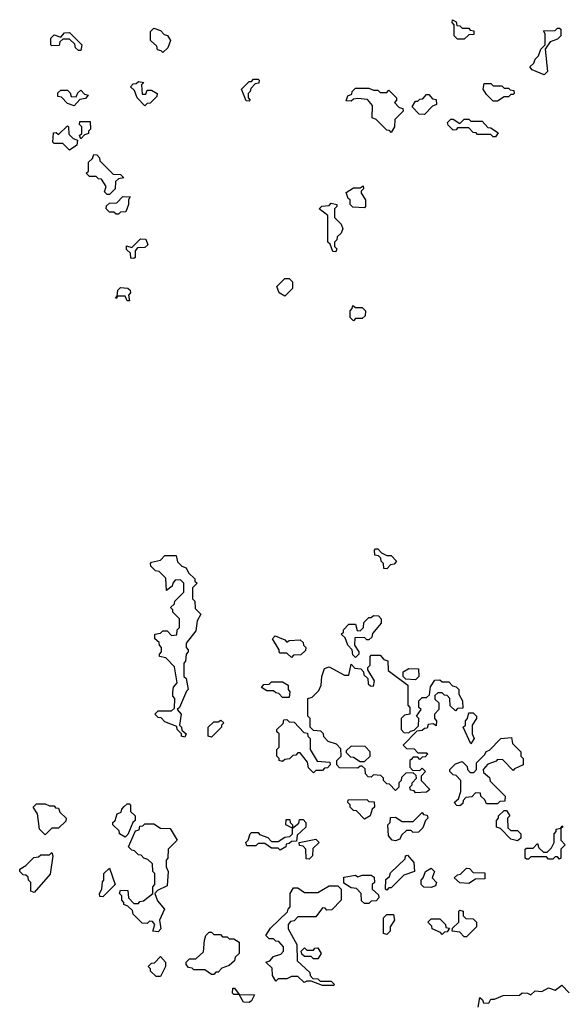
# Model space of a CAD drawing. Extents: x 2708302 to 2968450, y 494490 to 722710.
# Tile 145 of 256: x 2809470 to 2811935, y 673225 to 677668. Entities that reach past the tile are written whole.
import ezdxf

# ---------------------------------------------------------------- set-up
doc = ezdxf.new("R2010")
doc.units = 0

msp = doc.modelspace()

# ---------------------------------------------------------------- linework, layer by layer
at = {"layer": '0CON20XD'}
for points in [[(2811475, 677580), (2811445, 677580), (2811430, 677595), (2811430, 677645), (2811420, 677655), (2811421.7, 677668.3), (2811438.3, 677658.3), (2811441.7, 677641.7), (2811455, 677640), (2811465, 677630), (2811495, 677630), (2811501.7, 677621.7), (2811518.3, 677618.3), (2811518.3, 677601.7), (2811495, 677600), (2811475, 677580)], [(2809745, 677530), (2809735, 677530), (2809721.7, 677541.7), (2809718.3, 677558.3), (2809695, 677580), (2809665, 677580), (2809651.7, 677568.3), (2809648.3, 677551.7), (2809615, 677550), (2809610, 677555), (2809610, 677585), (2809625, 677600), (2809655, 677590), (2809671.7, 677608.3), (2809695, 677610), (2809750, 677555), (2809745, 677530)], [(2810115, 677520), (2810108.3, 677528.3), (2810091.7, 677531.7), (2810088.3, 677548.3), (2810060, 677575), (2810060, 677615), (2810075, 677630), (2810105, 677620), (2810121.7, 677601.7), (2810136.4, 677596.4), (2810150, 677575), (2810138.3, 677541.7), (2810115, 677520)], [(2811835, 677420), (2811781.7, 677441.7), (2811770, 677455), (2811788.3, 677471.7), (2811795, 677490), (2811810, 677505), (2811820, 677535), (2811840, 677555), (2811840, 677605), (2811831.7, 677618.3), (2811885, 677620), (2811895, 677630), (2811905, 677630), (2811910, 677625), (2811910, 677595), (2811895, 677580), (2811861.7, 677568.3), (2811840, 677535), (2811850, 677435), (2811835, 677420)], [(2810035, 677280), (2810000, 677315), (2809988.3, 677348.3), (2809970, 677365), (2809981.7, 677378.3), (2809995, 677380), (2810005, 677390), (2810030, 677385), (2810020, 677375), (2810021.7, 677331.7), (2810038.3, 677331.7), (2810045, 677350), (2810065, 677350), (2810090, 677335), (2810088.3, 677321.7), (2810058.3, 677291.7), (2810045, 677290), (2810035, 677280)], [(2810505, 677300), (2810491.7, 677301.7), (2810470, 677355), (2810505, 677390), (2810515, 677390), (2810525, 677400), (2810545, 677400), (2810550, 677395), (2810548.3, 677381.7), (2810531.7, 677378.3), (2810511.7, 677358.3), (2810510, 677345), (2810500, 677335), (2810500, 677315), (2810510, 677305), (2810505, 677300)], [(2809715, 677280), (2809685, 677290), (2809658.3, 677318.3), (2809641.7, 677321.7), (2809641.7, 677338.3), (2809655, 677350), (2809685, 677350), (2809698.3, 677338.3), (2809701.7, 677321.7), (2809725, 677320), (2809731.7, 677338.3), (2809745, 677350), (2809761.7, 677331.7), (2809778.3, 677328.3), (2809767, 677313), (2809741.7, 677308.3), (2809715, 677280)], [(2811145, 677160), (2811138.3, 677168.3), (2811125, 677170), (2811078.3, 677218.3), (2811060, 677225), (2811061.7, 677281.7), (2811038.3, 677308.3), (2810995, 677312.5), (2810975, 677310), (2810965, 677300), (2810941.7, 677301.7), (2810950, 677325), (2810968.3, 677331.7), (2810970, 677345), (2810985, 677360), (2811045, 677360), (2811065, 677350), (2811085, 677350), (2811095, 677340), (2811125, 677340), (2811135, 677350), (2811170, 677315), (2811170, 677305), (2811160, 677295), (2811181.7, 677271.7), (2811198.3, 677268.3), (2811200, 677255), (2811161.7, 677218.3), (2811160, 677185), (2811145, 677160)], [(2811625, 677300), (2811605, 677300), (2811575, 677330), (2811560, 677355), (2811565, 677380), (2811595, 677380), (2811605, 677370), (2811645, 677370), (2811655, 677360), (2811675, 677360), (2811681.7, 677351.7), (2811698.3, 677348.3), (2811700, 677335), (2811695, 677330), (2811685, 677330), (2811675, 677320), (2811655, 677320), (2811625, 677300)], [(2811295, 677240), (2811271.7, 677241.7), (2811240, 677275), (2811255, 677300), (2811265, 677300), (2811275, 677310), (2811288.3, 677311.7), (2811305, 677330), (2811315, 677330), (2811331.7, 677311.7), (2811348.3, 677308.3), (2811350, 677285), (2811331.7, 677278.3), (2811295, 677240)], [(2811615, 677140), (2811605, 677140), (2811595, 677150), (2811535, 677150), (2811528.3, 677158.3), (2811515, 677160), (2811495, 677180), (2811445, 677180), (2811438.3, 677171.7), (2811425, 677170), (2811401.7, 677191.7), (2811400, 677205), (2811415, 677220), (2811425, 677220), (2811455, 677200), (2811475, 677220), (2811495, 677220), (2811505, 677210), (2811555, 677210), (2811581.7, 677181.7), (2811595, 677180), (2811628.3, 677158.3), (2811615, 677140)], [(2809695, 677080), (2809665, 677110), (2809625, 677110), (2809620, 677115), (2809621.7, 677158.3), (2809635, 677160), (2809645, 677150), (2809685, 677190), (2809690, 677185), (2809691.7, 677151.7), (2809711.7, 677131.7), (2809730, 677125), (2809728.3, 677101.7), (2809695, 677080)], [(2809745, 677130), (2809740, 677145), (2809750, 677155), (2809750, 677185), (2809740, 677195), (2809741.7, 677208.3), (2809788.3, 677208.3), (2809790, 677175), (2809780, 677165), (2809780, 677155), (2809761.7, 677148.3), (2809745, 677130)], [(2809875, 676880), (2809865, 676880), (2809851.7, 676891.7), (2809860, 676915), (2809838.3, 676948.3), (2809825, 676950), (2809815, 676960), (2809785, 676960), (2809770, 676975), (2809780, 676985), (2809780, 677025), (2809798.3, 677041.7), (2809805, 677060), (2809818.3, 677058.3), (2809830, 677045), (2809831.7, 677031.7), (2809891.7, 676971.7), (2809925, 676970), (2809940, 676955), (2809915, 676950), (2809901.7, 676938.3), (2809900, 676905), (2809875, 676880)], [(2811025, 676820), (2810971.7, 676821.7), (2810960, 676835), (2810960, 676855), (2810951.7, 676861.7), (2810941.7, 676888.3), (2810975, 676910), (2811005, 676910), (2811018.3, 676918.3), (2811020, 676905), (2811010, 676895), (2811010, 676885), (2811030, 676855), (2811030, 676825), (2811025, 676820)], [(2809915, 676790), (2809905, 676790), (2809895, 676800), (2809875, 676800), (2809860, 676815), (2809861.7, 676828.3), (2809875, 676840), (2809908.3, 676841.7), (2809935, 676870), (2809968.3, 676868.3), (2809960, 676855), (2809960, 676835), (2809948.3, 676801.7), (2809925, 676800), (2809915, 676790)], [(2810895, 676620), (2810881.7, 676621.7), (2810870, 676655), (2810860, 676665), (2810860, 676785), (2810820, 676815), (2810833, 676827), (2810865, 676830), (2810875, 676840), (2810900, 676835), (2810900, 676825), (2810890, 676815), (2810890, 676775), (2810920, 676745), (2810927.5, 676725), (2810920, 676705), (2810901.7, 676688.3), (2810900, 676675), (2810890, 676665), (2810890, 676645), (2810900, 676635), (2810895, 676620)], [(2809985, 676590), (2809971.7, 676591.7), (2809970, 676615), (2809951.7, 676631.7), (2809951.7, 676648.3), (2809975, 676640), (2810015, 676680), (2810038.3, 676678.3), (2810048.3, 676651.7), (2810035, 676640), (2810001.7, 676638.3), (2809990, 676625), (2809990, 676595), (2809985, 676590)], [(2810665, 676420), (2810640, 676435), (2810630, 676465), (2810665, 676500), (2810685, 676500), (2810700, 676485), (2810700, 676455), (2810665, 676420)], [(2809965, 676400), (2809955, 676400), (2809945, 676420), (2809910, 676420), (2809908.3, 676411.7), (2809901.7, 676411.7), (2809910, 676420), (2809913, 676447), (2809925, 676460), (2809957, 676457), (2809968.3, 676448.3), (2809970, 676435), (2809960, 676425), (2809965, 676400)], [(2810975, 676310), (2810960, 676325), (2810960, 676355), (2810970, 676365), (2810971.7, 676378.3), (2810985, 676370), (2811015, 676370), (2811030, 676355), (2811028.3, 676331.7), (2811015, 676320), (2810985, 676320), (2810975, 676310)], [(2811125, 675190), (2811111.7, 675191.7), (2811110, 675215), (2811100, 675225), (2811098.3, 675238.3), (2811088.3, 675248.3), (2811071.7, 675251.7), (2811070, 675275), (2811075, 675280), (2811085, 675280), (2811101.7, 675261.7), (2811125, 675250), (2811145, 675250), (2811170, 675225), (2811158.3, 675211.7), (2811141.7, 675208.3), (2811125, 675190)], [(2810215, 674430), (2810200, 674435), (2810200, 674445), (2810180, 674465), (2810178.3, 674478.3), (2810125, 674500), (2810108.3, 674518.3), (2810095, 674520), (2810080, 674535), (2810095, 674550), (2810155, 674550), (2810168.3, 674561.7), (2810170, 674605), (2810160, 674615), (2810160, 674635), (2810163.3, 674656.7), (2810180, 674675), (2810168.3, 674748.3), (2810128.3, 674788.3), (2810100, 674795), (2810100, 674805), (2810110, 674815), (2810110, 674835), (2810100, 674845), (2810098.3, 674858.3), (2810080, 674875), (2810080, 674895), (2810105, 674900), (2810115, 674910), (2810135, 674910), (2810155, 674890), (2810178.3, 674891.7), (2810180, 674915), (2810190, 674925), (2810190, 674965), (2810160, 674995), (2810160, 675005), (2810150, 675015), (2810168.3, 675031.7), (2810170, 675045), (2810210, 675085), (2810210, 675125), (2810195, 675140), (2810171.7, 675138.3), (2810160, 675125), (2810158.3, 675111.7), (2810131.7, 675091.7), (2810128.3, 675148.3), (2810098.3, 675178.3), (2810081.7, 675181.7), (2810061.7, 675201.7), (2810060, 675215), (2810065, 675220), (2810105, 675230), (2810125, 675250), (2810175, 675250), (2810181.7, 675221.7), (2810201.7, 675201.7), (2810220, 675195), (2810231.7, 675171.7), (2810260, 675145), (2810260, 675135), (2810270, 675125), (2810250, 675105), (2810250, 675055), (2810260, 675045), (2810261.7, 675011.7), (2810287.5, 674985), (2810270, 674955), (2810265, 674910), (2810220, 674855), (2810220, 674835), (2810230, 674825), (2810230, 674815), (2810220, 674805), (2810217, 674773), (2810210, 674765), (2810210, 674705), (2810220, 674695), (2810230, 674645), (2810221.7, 674638.3), (2810190, 674565), (2810180, 674555), (2810197.5, 674535), (2810190, 674485), (2810200, 674475), (2810201.7, 674461.7), (2810220, 674445), (2810215, 674430)], [(2810985, 674790), (2810971.7, 674801.7), (2810970, 674825), (2810950, 674845), (2810938.3, 674878.3), (2810920, 674895), (2810930, 674905), (2810930, 674915), (2810955, 674940), (2810985, 674940), (2810991.7, 674911.7), (2811005, 674910), (2811020, 674925), (2811021.7, 674948.3), (2811045, 674970), (2811055, 674970), (2811065, 674980), (2811088.3, 674978.3), (2811100, 674965), (2811100, 674945), (2811061.7, 674898.3), (2811058.3, 674881.7), (2811045, 674870), (2811035, 674870), (2811025, 674880), (2810981.7, 674878.3), (2810980, 674845), (2811000, 674815), (2811000, 674805), (2810985, 674790)], [(2810695, 674790), (2810675, 674810), (2810645, 674810), (2810640, 674815), (2810640, 674825), (2810610, 674875), (2810622.5, 674887.5), (2810665, 674870), (2810675, 674860), (2810685, 674867.5), (2810735, 674870), (2810748.3, 674858.3), (2810750, 674845), (2810760, 674835), (2810758.3, 674821.7), (2810738.3, 674801.7), (2810705, 674800), (2810695, 674790)], [(2811255, 674180), (2811248.3, 674188.3), (2811231.7, 674191.7), (2811230, 674205), (2811240, 674215), (2811240, 674225), (2811260, 674245), (2811258.3, 674258.3), (2811245, 674270), (2811211.7, 674268.3), (2811191.7, 674248.3), (2811190, 674235), (2811180, 674225), (2811180, 674205), (2811165, 674190), (2811138.3, 674218.3), (2811125, 674220), (2811110, 674235), (2811110, 674245), (2811098.3, 674258.3), (2811065, 674260), (2811055, 674250), (2811041.7, 674251.7), (2811030, 674265), (2811028.3, 674288.3), (2811015, 674300), (2811005, 674300), (2810995, 674290), (2810911.7, 674291.7), (2810900, 674305), (2810900, 674325), (2810920, 674345), (2810918.3, 674378.3), (2810898.3, 674398.3), (2810861.7, 674411.7), (2810841.7, 674431.7), (2810840, 674445), (2810828.3, 674458.3), (2810795, 674460), (2810780, 674475), (2810780, 674515), (2810770, 674525), (2810770, 674605), (2810788.3, 674611.7), (2810818.3, 674641.7), (2810830, 674665), (2810832.5, 674705), (2810845, 674740), (2810865, 674747.5), (2810935, 674710), (2810955, 674710), (2810965, 674760), (2810981.7, 674741.7), (2811008.3, 674738.3), (2811020, 674725), (2811021.7, 674711.7), (2811040, 674695), (2811041.7, 674671.7), (2811051.7, 674661.7), (2811065, 674660), (2811070, 674685), (2811040, 674735), (2811040, 674745), (2811050, 674755), (2811050, 674795), (2811055, 674800), (2811095, 674800), (2811111.7, 674781.7), (2811130, 674775), (2811131.7, 674731.7), (2811220, 674665), (2811220, 674575), (2811230, 674565), (2811230, 674535), (2811205, 674530), (2811190, 674515), (2811190, 674465), (2811201.7, 674451.7), (2811225, 674450), (2811231.7, 674458.3), (2811248.3, 674461.7), (2811268.3, 674481.7), (2811270, 674515), (2811260, 674525), (2811280, 674555), (2811270, 674565), (2811270, 674595), (2811285, 674610), (2811305, 674610), (2811318.3, 674621.7), (2811323, 674657), (2811341.7, 674688.3), (2811365, 674690), (2811375, 674680), (2811405, 674680), (2811421.7, 674661.7), (2811438.3, 674658.3), (2811450, 674645), (2811450, 674625), (2811467.5, 674595), (2811468.3, 674561.7), (2811445, 674560), (2811435, 674550), (2811411.7, 674571.7), (2811410, 674605), (2811398.3, 674618.3), (2811385, 674620), (2811375, 674630), (2811355, 674630), (2811341.7, 674618.3), (2811341.7, 674601.7), (2811360, 674585), (2811360, 674555), (2811340, 674535), (2811340, 674515), (2811350, 674505), (2811348.3, 674481.7), (2811335, 674490), (2811311.7, 674488.3), (2811308.3, 674471.7), (2811295, 674470), (2811285, 674460), (2811261.7, 674458.3), (2811200, 674395), (2811215, 674380), (2811248.3, 674378.3), (2811265, 674360), (2811305, 674360), (2811310, 674355), (2811298.3, 674341.7), (2811285, 674340), (2811275, 674330), (2811265, 674340), (2811245, 674340), (2811235, 674330), (2811230, 674325), (2811230, 674295), (2811241.7, 674281.7), (2811275, 674280), (2811285, 674290), (2811300, 674275), (2811280, 674255), (2811280, 674235), (2811320, 674195), (2811305, 674182.5), (2811255, 674180)], [(2811255, 674690), (2811211.7, 674691.7), (2811200, 674705), (2811200, 674725), (2811225, 674740), (2811268.3, 674738.3), (2811270, 674705), (2811255, 674690)], [(2810685, 674610), (2810655, 674610), (2810638.3, 674628.3), (2810625, 674630), (2810615, 674640), (2810585, 674640), (2810560, 674655), (2810571.7, 674668.3), (2810595, 674670), (2810605, 674680), (2810655, 674680), (2810680, 674665), (2810680, 674645), (2810687.5, 674635), (2810685, 674610)], [(2810335, 674430), (2810320, 674435), (2810320, 674475), (2810345, 674500), (2810365, 674500), (2810377, 674507), (2810390, 674495), (2810380, 674485), (2810380, 674475), (2810335, 674430)], [(2810795, 674270), (2810771.7, 674291.7), (2810768.3, 674318.3), (2810735, 674360), (2810725, 674360), (2810715, 674350), (2810701.7, 674348.3), (2810687, 674333), (2810665, 674330), (2810655, 674320), (2810640, 674325), (2810640, 674335), (2810630, 674345), (2810630, 674375), (2810640, 674385), (2810640, 674445), (2810630, 674455), (2810630, 674465), (2810658.3, 674491.7), (2810661.7, 674508.3), (2810675, 674510), (2810685, 674500), (2810708.3, 674498.3), (2810751.7, 674451.7), (2810768.3, 674448.3), (2810770, 674435), (2810780, 674425), (2810780, 674375), (2810811.7, 674321.7), (2810868.3, 674318.3), (2810870, 674305), (2810858.3, 674291.7), (2810845, 674290), (2810835, 674280), (2810805, 674280), (2810795, 674270)], [(2811505, 674400), (2811470, 674475), (2811480, 674485), (2811480, 674505), (2811490, 674515), (2811495, 674540), (2811515, 674540), (2811530, 674525), (2811530, 674515), (2811510, 674485), (2811510, 674445), (2811520, 674425), (2811505, 674400)], [(2811455, 674120), (2811441.7, 674121.7), (2811430, 674135), (2811448.3, 674151.7), (2811460, 674185), (2811460, 674235), (2811438.3, 674258.3), (2811425, 674260), (2811410, 674275), (2811410, 674285), (2811435, 674310), (2811465, 674320), (2811488.3, 674298.3), (2811490, 674285), (2811501.7, 674271.7), (2811518.3, 674271.7), (2811530, 674285), (2811530, 674315), (2811568.3, 674351.7), (2811573.6, 674366.4), (2811588.3, 674371.7), (2811640, 674425), (2811688.3, 674428.3), (2811691.7, 674401.7), (2811730, 674365), (2811730, 674345), (2811740, 674335), (2811740, 674305), (2811701.7, 674288.3), (2811695, 674280), (2811648.3, 674328.3), (2811625, 674330), (2811618.3, 674321.7), (2811581.7, 674308.3), (2811560, 674285), (2811561.7, 674271.7), (2811588.3, 674248.3), (2811591.7, 674231.7), (2811660, 674165), (2811658.3, 674141.7), (2811635, 674140), (2811625, 674130), (2811575, 674130), (2811568.3, 674148.3), (2811550, 674165), (2811548.3, 674178.3), (2811525, 674180), (2811508.3, 674161.7), (2811481.7, 674158.3), (2811470, 674145), (2811468.3, 674131.7), (2811455, 674120)], [(2811025, 674320), (2811050, 674345), (2811050, 674365), (2811028.3, 674388.3), (2810965, 674390), (2810941.7, 674368.3), (2810941.7, 674361.7), (2810961.7, 674341.7), (2810975, 674340), (2811005, 674320), (2811025, 674320)], [(2811025, 674060), (2810988.3, 674098.3), (2810975, 674100), (2810960, 674115), (2810960, 674125), (2810950, 674135), (2810951.7, 674148.3), (2811035, 674150), (2811045, 674140), (2811068.3, 674138.3), (2811070, 674115), (2811060, 674105), (2811050, 674075), (2811025, 674060)], [(2809585, 673990), (2809560, 674015), (2809550, 674085), (2809530, 674115), (2809545, 674130), (2809585, 674130), (2809605, 674120), (2809625, 674120), (2809631.7, 674111.7), (2809645, 674110), (2809651.7, 674091.7), (2809680, 674065), (2809678.3, 674051.7), (2809645, 674020), (2809615, 674020), (2809585, 673990)], [(2809945, 673980), (2809920, 673995), (2809918.3, 674008.3), (2809890, 674035), (2809890, 674045), (2809900, 674055), (2809910, 674085), (2809928.3, 674091.7), (2809930, 674105), (2809941.7, 674118.3), (2809955, 674130), (2809965, 674130), (2809970, 674125), (2809970, 674095), (2809990, 674075), (2809990, 674055), (2809980, 674045), (2809958.3, 673991.7), (2809945, 673980)], [(2811715, 673962.5), (2811685, 673970), (2811638.3, 674018.3), (2811620, 674025), (2811620, 674055), (2811630, 674065), (2811630, 674075), (2811655, 674100), (2811665, 674100), (2811680, 674075), (2811670, 674065), (2811671.7, 674021.7), (2811685, 674010), (2811715, 674010), (2811730, 673995), (2811730, 673975), (2811715, 673962.5)], [(2810645, 673920), (2810635, 673930), (2810605, 673930), (2810575, 673950), (2810545, 673950), (2810535, 673940), (2810495, 673940), (2810490, 673955), (2810500, 673965), (2810510, 673995), (2810515, 674000), (2810545, 674000), (2810551.7, 673991.7), (2810588.3, 673978.3), (2810605, 673960), (2810635, 673960), (2810665, 673980), (2810688.3, 673981.7), (2810700, 673995), (2810700, 674020), (2810670, 674035), (2810671.7, 674058.3), (2810688.3, 674058.3), (2810690, 674045), (2810700, 674035), (2810700, 674020), (2810728.3, 674041.7), (2810731.7, 674058.3), (2810748.3, 674058.3), (2810760, 674045), (2810760, 674025), (2810721.7, 673988.3), (2810718.3, 673961.7), (2810695, 673960), (2810685, 673950), (2810671.7, 673948.3), (2810670, 673935), (2810645, 673920)], [(2811165, 673962.5), (2811150, 673965), (2811132.5, 673985), (2811130, 674035), (2811140, 674045), (2811141.7, 674068.3), (2811165, 674070), (2811195, 674050), (2811245, 674050), (2811285, 674090), (2811291.7, 674081.7), (2811308.3, 674078.3), (2811310, 674065), (2811300, 674055), (2811288.3, 674021.7), (2811268.3, 674001.7), (2811245, 674000), (2811235, 674010), (2811215, 674010), (2811191.7, 673988.3), (2811185, 673970), (2811165, 673962.5)], [(2810095, 673552.5), (2810070, 673555), (2810080, 673585), (2810068.3, 673598.3), (2810055, 673600), (2810045, 673590), (2810021.7, 673591.7), (2809981.7, 673631.7), (2809978.3, 673648.3), (2809958.3, 673668.3), (2809940, 673675), (2809940, 673685), (2809930, 673695), (2809930, 673715), (2809920, 673725), (2809925, 673740), (2809958.3, 673738.3), (2809960, 673705), (2809985, 673680), (2810005, 673680), (2810011.7, 673688.3), (2810028.3, 673691.7), (2810070, 673725), (2810070, 673755), (2810080, 673765), (2810080, 673815), (2810070, 673825), (2810068.3, 673858.3), (2810048.3, 673878.3), (2810030, 673885), (2810018.3, 673898.3), (2810005, 673900), (2809988.3, 673918.3), (2809975, 673920), (2809960, 673935), (2809991.7, 674008.3), (2810008.3, 674011.7), (2810011.7, 674028.3), (2810025, 674030), (2810035, 674040), (2810075, 674040), (2810105, 674020), (2810148.3, 674018.3), (2810180, 673965), (2810140, 673925), (2810137.5, 673885), (2810130, 673875), (2810130, 673845), (2810140, 673825), (2810135, 673760), (2810091.7, 673738.3), (2810080, 673725), (2810091.7, 673691.7), (2810122.5, 673655), (2810100, 673605), (2810106.7, 673565), (2810095, 673552.5)], [(2811905, 673880), (2811895, 673890), (2811885, 673890), (2811875, 673880), (2811855, 673880), (2811845, 673890), (2811775, 673890), (2811765, 673880), (2811755, 673880), (2811750, 673885), (2811750, 673925), (2811755, 673930), (2811785, 673930), (2811805, 673950), (2811811.7, 673931.7), (2811831.7, 673911.7), (2811848.3, 673911.7), (2811868.3, 673931.7), (2811880, 673955), (2811880, 673995), (2811890, 674005), (2811890, 674015), (2811910, 674020), (2811915, 674030), (2811920, 674025), (2811910, 674020), (2811910, 673965), (2811930, 673945), (2811910, 673925), (2811910, 673885), (2811905, 673880)], [(2810775, 673880), (2810761.7, 673881.7), (2810760, 673925), (2810748.3, 673938.3), (2810731.7, 673941.7), (2810730, 673955), (2810805, 673970), (2810820, 673955), (2810791.7, 673928.3), (2810790, 673895), (2810775, 673880)], [(2809535, 673730), (2809520, 673735), (2809520, 673775), (2809510, 673785), (2809508.3, 673798.3), (2809498.3, 673808.3), (2809485, 673810), (2809470, 673825), (2809470, 673835), (2809498.3, 673851.7), (2809533, 673887), (2809555, 673890), (2809565, 673900), (2809605, 673900), (2809615, 673910), (2809620, 673895), (2809607, 673813), (2809535, 673730)], [(2811125, 673740), (2811120, 673745), (2811121.7, 673788.3), (2811138.3, 673801.7), (2811141.7, 673818.3), (2811208.3, 673881.7), (2811210, 673895), (2811218.3, 673898.3), (2811247.5, 673865), (2811250, 673825), (2811201.7, 673808.3), (2811145, 673750), (2811135, 673750), (2811125, 673740)], [(2809845, 673710), (2809831.7, 673711.7), (2809830, 673725), (2809840, 673745), (2809843, 673777), (2809850, 673785), (2809850, 673815), (2809875, 673840), (2809900, 673765), (2809845, 673710)], [(2811325, 673752.5), (2811293, 673753), (2811280, 673765), (2811280, 673785), (2811290, 673795), (2811300, 673825), (2811325, 673840), (2811340, 673825), (2811330, 673795), (2811350, 673775), (2811345, 673760), (2811325, 673752.5)], [(2811495, 673770), (2811455, 673772.5), (2811430, 673795), (2811445, 673810), (2811458.3, 673811.7), (2811485, 673840), (2811498.3, 673838.3), (2811515, 673820), (2811568.3, 673818.3), (2811568.3, 673791.7), (2811525, 673790), (2811495, 673770)], [(2811045, 673680), (2811025, 673680), (2811011.7, 673691.7), (2811010, 673725), (2810988.3, 673748.3), (2810965, 673750), (2810931.7, 673771.7), (2810931.7, 673798.3), (2810985, 673807.5), (2810995, 673800), (2811015, 673807.5), (2811055, 673807.5), (2811068.3, 673798.3), (2811070, 673775), (2811060, 673765), (2811060, 673745), (2811088.3, 673718.3), (2811090, 673705), (2811078.3, 673691.7), (2811055, 673690), (2811045, 673680)], [(2810885, 673310), (2810835, 673310), (2810785, 673330), (2810765, 673330), (2810753, 673323), (2810725, 673350), (2810695, 673350), (2810675, 673340), (2810635, 673340), (2810625, 673330), (2810610, 673355), (2810608.3, 673388.3), (2810580, 673415), (2810598.3, 673421.7), (2810615, 673440), (2810648.3, 673451.7), (2810660, 673465), (2810660, 673485), (2810638.3, 673508.3), (2810625, 673510), (2810615, 673520), (2810595, 673520), (2810580, 673535), (2810601.7, 673568.3), (2810678.3, 673641.7), (2810680, 673655), (2810690, 673665), (2810690, 673725), (2810705, 673750), (2810725, 673750), (2810755, 673730), (2810815, 673730), (2810865, 673760), (2810905, 673760), (2810920, 673745), (2810920, 673695), (2810878.3, 673651.7), (2810855, 673650), (2810848.3, 673658.3), (2810835, 673660), (2810805, 673620), (2810725, 673620), (2810708.3, 673601.7), (2810691.7, 673598.3), (2810680, 673585), (2810680, 673565), (2810720, 673495), (2810721.7, 673421.7), (2810778.3, 673368.3), (2810780, 673355), (2810791.7, 673341.7), (2810815, 673340), (2810825, 673330), (2810875, 673330), (2810890, 673315), (2810885, 673310)], [(2811125, 673540), (2811110, 673545), (2811110, 673615), (2811125, 673630), (2811155, 673630), (2811160, 673605), (2811140, 673575), (2811140, 673555), (2811125, 673540)], [(2811375, 673540), (2811368.3, 673548.3), (2811330, 673565), (2811328.3, 673578.3), (2811310, 673595), (2811325, 673610), (2811365, 673610), (2811390, 673585), (2811391.7, 673571.7), (2811408.3, 673568.3), (2811398.3, 673551.7), (2811385, 673550), (2811375, 673540)], [(2811485, 673530), (2811475, 673530), (2811455, 673550), (2811420, 673555), (2811421.7, 673568.3), (2811450, 673595), (2811450, 673645), (2811455, 673650), (2811470, 673645), (2811470, 673625), (2811481.7, 673611.7), (2811515, 673610), (2811530, 673595), (2811530, 673575), (2811485, 673530)], [(2810345, 673360), (2810335, 673360), (2810305, 673380), (2810255, 673380), (2810248.3, 673388.3), (2810231.7, 673391.7), (2810220, 673405), (2810220, 673415), (2810235, 673430), (2810265, 673430), (2810298.3, 673461.7), (2810303.3, 673515), (2810310, 673535), (2810325, 673550), (2810335, 673550), (2810345, 673540), (2810375, 673540), (2810385, 673530), (2810405, 673530), (2810415, 673520), (2810435, 673520), (2810460, 673505), (2810460, 673455), (2810441.7, 673438.3), (2810438.3, 673421.7), (2810415, 673400), (2810381.7, 673388.3), (2810365, 673370), (2810355, 673370), (2810345, 673360)], [(2810815, 673430), (2810795, 673430), (2810785, 673440), (2810755, 673440), (2810741.7, 673451.7), (2810740, 673465), (2810755, 673480), (2810765, 673470), (2810795, 673470), (2810801.7, 673478.3), (2810815, 673480), (2810830, 673455), (2810815, 673430)], [(2810105, 673350), (2810085, 673350), (2810060, 673375), (2810060, 673385), (2810050, 673395), (2810065, 673410), (2810078.3, 673411.7), (2810105, 673440), (2810127.5, 673415), (2810127.5, 673395), (2810105, 673350)], [(2811538.3, 673211.7), (2811545, 673256.2), (2811557.5, 673245), (2811561.7, 673231.7), (2811585, 673230), (2811595, 673247.5), (2811611.7, 673248.3), (2811650, 673265), (2811723.3, 673266.7), (2811736.1, 673276.1), (2811760, 673275), (2811775, 673267.5), (2811795, 673286.2), (2811825, 673282.5), (2811855, 673300), (2811885, 673288.8), (2811915, 673312), (2811947.5, 673277.5)], [(2810505, 673232.5), (2810480, 673235), (2810460, 673270), (2810435, 673270), (2810430, 673275), (2810431.7, 673298.3), (2810438.3, 673298.3), (2810460, 673270), (2810528.3, 673268.3), (2810515, 673240), (2810505, 673232.5)]]:
    msp.add_lwpolyline(points, dxfattribs=at)

doc.saveas('drawing.dxf')
